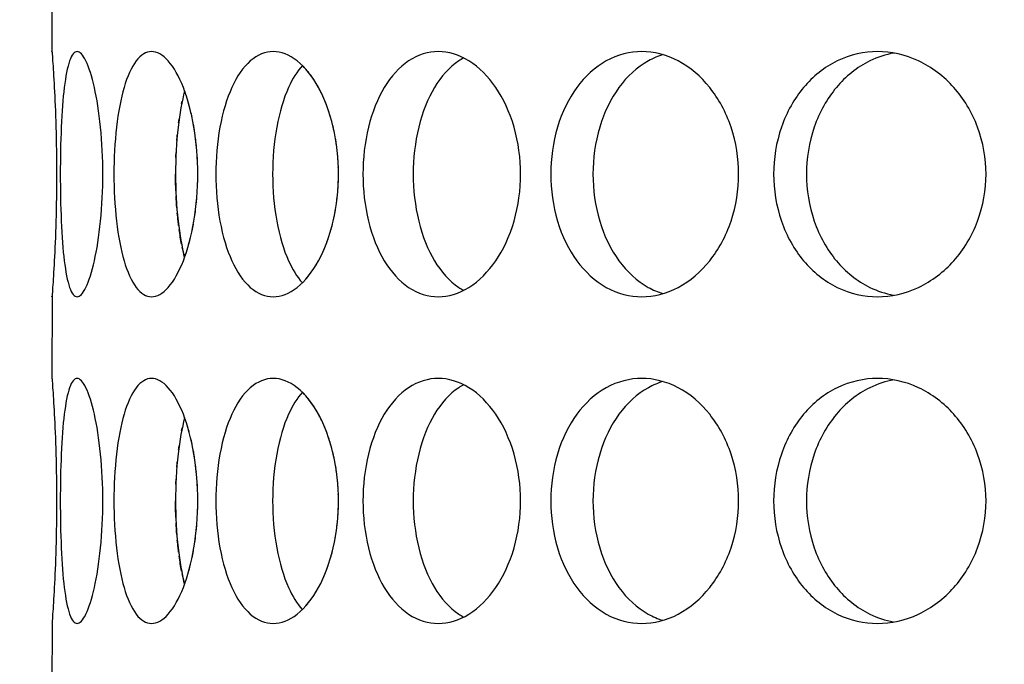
# Model space of a CAD drawing. Header units: millimetres. Extents: x 18 to 610, y -123 to 280.
# Tile 30 of 87: x 168.25 to 171.26, y 113.61 to 115.58. Entities that reach past the tile are written whole.
import ezdxf

# ---------------------------------------------------------------- set-up
doc = ezdxf.new("R2010")
doc.units = ezdxf.units.MM
doc.linetypes.add('SOLID', pattern=[0])
doc.styles.add('Arial', font='Arial.ttf', dxfattribs={"height": 5})
doc.dimstyles.get("Standard").update_dxf_attribs({"dimtxt": 5, "dimasz": 5, "dimexe": 0.18, "dimexo": 0.0625, "dimgap": 0.09, "dimtad": 0, "dimtih": 1, "dimtoh": 1, "dimdec": 4, "dimzin": 0, "dimdsep": 46, "dimtxsty": 'Arial', "dimcen": 0.09, "dimadec": 0, "dimazin": 0, "dimtfac": 1, "dimtdec": 4, "dimtofl": 0, "dimtmove": 0, "dimatfit": 3, "dimfxl": 0, "dimtolj": 1, "dimtzin": 0, "dimarcsym": 0})

# ---------------------------------------------------------------- blocks, each defined once
blk = doc.blocks.new('*D12')
at = {"color": 0, "lineweight": -2}
for p, q in [((161.3974, 270.3856), (53.8673, 270.3856)), ((55.2673, 59.0856), (55.2673, 265.3856)), ((173.3974, 54.0856), (53.8673, 54.0856))]:
    blk.add_line(p, q, dxfattribs=at)
at = {"color": 0}
for points in [[(56.1006, 265.3856), (54.4339, 265.3856), (55.2673, 270.3856)], [(54.4339, 59.0856), (56.1006, 59.0856), (55.2673, 54.0856)]]:
    blk.add_solid(points, dxfattribs=at)
at = {"layer": 'Defpoints', "color": 0}
for p in [(55.2673, 270.3856), (161.3974, 270.3856), (173.3974, 54.0856)]:
    blk.add_point(p, dxfattribs=at)
at = {"color": 0, "lineweight": 9, "insert": (50.2148, 162.2356), "char_height": 5, "attachment_point": 5, "rotation": 90, "style": 'Arial'}
blk.add_mtext('\\A1;216.3', dxfattribs=at)
blk = doc.blocks.new('BlockOfViews_6')
at = {"linetype": 'SOLID', "lineweight": 30}
for p, q in [((168.3475, 115.7359, 35.46), (168.3474, 115.4856, 35.4705)), ((168.3475, 114.7359, 35.46), (168.3474, 114.4856, 35.4705)), ((168.3475, 113.7359, 35.46), (168.3474, 113.4856, 35.4705))]:
    blk.add_line(p, q, dxfattribs=at)
at = {"linetype": 'SOLID', "lineweight": 30, "extrusion": (0, 0, -1)}
blk.add_circle((-173.3974, 121.7856, -101.725), 39, dxfattribs=at)
at = {"linetype": 'SOLID', "lineweight": 30}
blk.add_circle((173.3974, 121.7856, 99.225), 36.115, dxfattribs=at)
at = {"linetype": 'SOLID', "lineweight": 9, "extrusion": (0, 0, -1)}
blk.add_arc((-173.3974, 121.7856, -99.225), 37.59, 265, 175, dxfattribs=at)
at = {"linetype": 'SOLID', "lineweight": 30, "extrusion": (0, 0, -1)}
blk.add_arc((-173.3974, 121.7856, -56.71), 27.1, 119.86988, 60.13012, dxfattribs=at)
at = {"linetype": 'SOLID', "lineweight": 30}
for points, knots in [([(168.3475, 115.4841, 35.4415), (168.3475, 115.4851, 35.4528), (168.3474, 115.4856, 35.464), (168.3474, 115.4856, 35.5221), (168.3482, 115.4762, 35.5723), (168.3508, 115.4379, 35.6647), (168.3527, 115.4091, 35.7069), (168.3562, 115.3425, 35.7735), (168.358, 115.3003, 35.8023), (168.3607, 115.208, 35.8406), (168.3614, 115.1577, 35.85), (168.3614, 115.0635, 35.85), (168.3607, 115.0133, 35.8406), (168.358, 114.9209, 35.8023), (168.3562, 114.8787, 35.7735), (168.3527, 114.8122, 35.7069), (168.3508, 114.7833, 35.6647), (168.3482, 114.745, 35.5723), (168.3474, 114.7356, 35.5221), (168.3474, 114.7356, 35.4644), (168.3475, 114.7361, 35.4537), (168.3475, 114.737, 35.4429)], [0.532153, 0.532153, 0.532153, 0.532153, 0.565253, 0.565253, 0.706567, 0.706567, 0.84788, 0.84788, 0.989193, 0.989193, 1.130507, 1.130507, 1.27182, 1.27182, 1.413133, 1.413133, 1.554447, 1.554447, 1.69576, 1.69576, 1.727433, 1.727433, 1.727433, 1.727433]), ([(168.3728, 115.1106, 35.9802), (168.3728, 115.1577, 35.9802), (168.3737, 115.208, 35.9896), (168.3777, 115.3003, 36.0278), (168.3809, 115.3425, 36.0565), (168.389, 115.4091, 36.1227), (168.3945, 115.4379, 36.1645), (168.408, 115.4762, 36.2559), (168.416, 115.4856, 36.3055), (168.4323, 115.4856, 36.3983), (168.4418, 115.4762, 36.4477), (168.4604, 115.4379, 36.5382), (168.4696, 115.4091, 36.5794), (168.4846, 115.3425, 36.6443), (168.4914, 115.3003, 36.6724), (168.5007, 115.208, 36.7097), (168.503, 115.1577, 36.7188), (168.503, 115.0635, 36.7188), (168.5007, 115.0133, 36.7097), (168.4914, 114.9209, 36.6724), (168.4846, 114.8787, 36.6443), (168.4696, 114.8122, 36.5794), (168.4604, 114.7833, 36.5382), (168.4418, 114.745, 36.4477), (168.4323, 114.7356, 36.3983), (168.416, 114.7356, 36.3055), (168.408, 114.745, 36.2559), (168.3945, 114.7833, 36.1645), (168.389, 114.8122, 36.1227), (168.3809, 114.8787, 36.0565), (168.3777, 114.9209, 36.0278), (168.3737, 115.0133, 35.9896), (168.3728, 115.0635, 35.9802), (168.3728, 115.1106, 35.9802)], [0, 0, 0, 0, 0.141313, 0.141313, 0.282627, 0.282627, 0.42394, 0.42394, 0.565253, 0.565253, 0.706567, 0.706567, 0.84788, 0.84788, 0.989193, 0.989193, 1.130507, 1.130507, 1.27182, 1.27182, 1.413133, 1.413133, 1.554447, 1.554447, 1.69576, 1.69576, 1.837073, 1.837073, 1.978386, 1.978386, 2.1197, 2.1197, 2.261013, 2.261013, 2.261013, 2.261013]), ([(168.5368, 115.1106, 36.8451), (168.5368, 115.1577, 36.8451), (168.5394, 115.208, 36.8542), (168.55, 115.3003, 36.891), (168.5581, 115.3425, 36.9188), (168.5776, 115.4091, 36.9825), (168.5903, 115.4379, 37.0228), (168.6194, 115.4762, 37.1105), (168.6359, 115.4856, 37.1579), (168.6681, 115.4856, 37.2465), (168.686, 115.4762, 37.2934), (168.72, 115.4379, 37.3793), (168.7362, 115.4091, 37.4183), (168.7623, 115.3425, 37.4797), (168.7739, 115.3003, 37.5062), (168.7894, 115.208, 37.5412), (168.7933, 115.1577, 37.5498), (168.7933, 115.0635, 37.5498), (168.7894, 115.0133, 37.5412), (168.7739, 114.9209, 37.5062), (168.7623, 114.8787, 37.4797), (168.7362, 114.8122, 37.4183), (168.72, 114.7833, 37.3793), (168.686, 114.745, 37.2934), (168.6681, 114.7356, 37.2465), (168.6359, 114.7356, 37.1579), (168.6194, 114.745, 37.1105), (168.5903, 114.7833, 37.0228), (168.5776, 114.8122, 36.9825), (168.5581, 114.8787, 36.9188), (168.55, 114.9209, 36.891), (168.5394, 115.0133, 36.8542), (168.5368, 115.0635, 36.8451), (168.5368, 115.1106, 36.8451)], [0, 0, 0, 0, 0.141313, 0.141313, 0.282627, 0.282627, 0.42394, 0.42394, 0.565253, 0.565253, 0.706567, 0.706567, 0.84788, 0.84788, 0.989193, 0.989193, 1.130507, 1.130507, 1.27182, 1.27182, 1.413133, 1.413133, 1.554447, 1.554447, 1.69576, 1.69576, 1.837073, 1.837073, 1.978386, 1.978386, 2.1197, 2.1197, 2.261013, 2.261013, 2.261013, 2.261013]), ([(168.8486, 115.1106, 37.6683), (168.8486, 115.1577, 37.6683), (168.8527, 115.208, 37.6768), (168.8695, 115.3003, 37.7113), (168.8823, 115.3425, 37.7372), (168.9126, 115.4091, 37.7966), (168.9321, 115.4379, 37.834), (168.976, 115.4762, 37.9153), (169.0005, 115.4856, 37.9592), (169.0476, 115.4856, 38.0408), (169.0733, 115.4762, 38.0839), (169.1218, 115.4379, 38.1626), (169.1445, 115.4091, 38.1982), (169.1808, 115.3425, 38.2541), (169.1968, 115.3003, 38.2782), (169.2182, 115.208, 38.31), (169.2236, 115.1577, 38.3178), (169.2236, 115.0635, 38.3178), (169.2182, 115.0133, 38.31), (169.1968, 114.9209, 38.2782), (169.1808, 114.8787, 38.2541), (169.1445, 114.8122, 38.1982), (169.1218, 114.7833, 38.1626), (169.0733, 114.745, 38.0839), (169.0476, 114.7356, 38.0408), (169.0005, 114.7356, 37.9592), (168.976, 114.745, 37.9153), (168.9321, 114.7833, 37.834), (168.9126, 114.8122, 37.7966), (168.8823, 114.8787, 37.7372), (168.8695, 114.9209, 37.7113), (168.8527, 115.0133, 37.6768), (168.8486, 115.0635, 37.6683), (168.8486, 115.1106, 37.6683)], [0, 0, 0, 0, 0.141313, 0.141313, 0.282627, 0.282627, 0.42394, 0.42394, 0.565253, 0.565253, 0.706567, 0.706567, 0.84788, 0.84788, 0.989193, 0.989193, 1.130507, 1.130507, 1.27182, 1.27182, 1.413133, 1.413133, 1.554447, 1.554447, 1.69576, 1.69576, 1.837073, 1.837073, 1.978386, 1.978386, 2.1197, 2.1197, 2.261013, 2.261013, 2.261013, 2.261013]), ([(169.2985, 115.1106, 38.4249), (169.2985, 115.1577, 38.4249), (169.304, 115.208, 38.4325), (169.3266, 115.3003, 38.4635), (169.3437, 115.3425, 38.4869), (169.3839, 115.4091, 38.5401), (169.4095, 115.4379, 38.5736), (169.4669, 115.4762, 38.6461), (169.4986, 115.4856, 38.685), (169.5592, 115.4856, 38.7572), (169.592, 115.4762, 38.7952), (169.6534, 115.4379, 38.8643), (169.682, 115.4091, 38.8954), (169.7274, 115.3425, 38.9441), (169.7474, 115.3003, 38.965), (169.774, 115.208, 38.9926), (169.7806, 115.1577, 38.9994), (169.7806, 115.0635, 38.9994), (169.774, 115.0133, 38.9926), (169.7474, 114.9209, 38.965), (169.7274, 114.8787, 38.9441), (169.682, 114.8122, 38.8954), (169.6534, 114.7833, 38.8643), (169.592, 114.745, 38.7952), (169.5592, 114.7356, 38.7572), (169.4986, 114.7356, 38.685), (169.4669, 114.745, 38.6461), (169.4095, 114.7833, 38.5736), (169.3839, 114.8122, 38.5401), (169.3437, 114.8787, 38.4869), (169.3266, 114.9209, 38.4635), (169.304, 115.0133, 38.4325), (169.2985, 115.0635, 38.4249), (169.2985, 115.1106, 38.4249)], [0, 0, 0, 0, 0.141313, 0.141313, 0.282627, 0.282627, 0.42394, 0.42394, 0.565253, 0.565253, 0.706567, 0.706567, 0.84788, 0.84788, 0.989193, 0.989193, 1.130507, 1.130507, 1.27182, 1.27182, 1.413133, 1.413133, 1.554447, 1.554447, 1.69576, 1.69576, 1.837073, 1.837073, 1.978386, 1.978386, 2.1197, 2.1197, 2.261013, 2.261013, 2.261013, 2.261013]), ([(169.6067, 115.4662, 38.5003), (169.6015, 115.4634, 38.4939), (169.5965, 115.4604, 38.4875), (169.5628, 115.4379, 38.4449), (169.5372, 115.4091, 38.4114), (169.4972, 115.3425, 38.3581), (169.4802, 115.3003, 38.3347), (169.4577, 115.208, 38.3036), (169.4522, 115.1577, 38.2959), (169.4522, 115.1106, 38.2959)], [1.8125878, 1.8125878, 1.8125878, 1.8125878, 1.8371343, 1.8371343, 1.9784523, 1.9784523, 2.1197704, 2.1197704, 2.2610885, 2.2610885, 2.2610885, 2.2610885]), ([(169.8731, 115.1106, 39.0918), (169.8731, 115.1577, 39.0918), (169.8798, 115.208, 39.0984), (169.9074, 115.3003, 39.125), (169.9283, 115.3425, 39.145), (169.9771, 115.4091, 39.1905), (170.0082, 115.4379, 39.219), (170.0773, 115.4762, 39.2804), (170.1153, 115.4856, 39.3133), (170.1874, 115.4856, 39.3738), (170.2264, 115.4762, 39.4055), (170.2989, 115.4379, 39.4629), (170.3323, 115.4091, 39.4886), (170.3856, 115.3425, 39.5287), (170.4089, 115.3003, 39.5458), (170.4399, 115.208, 39.5684), (170.4476, 115.1577, 39.5739), (170.4476, 115.0635, 39.5739), (170.4399, 115.0133, 39.5684), (170.4089, 114.9209, 39.5458), (170.3856, 114.8787, 39.5287), (170.3323, 114.8122, 39.4886), (170.2989, 114.7833, 39.4629), (170.2264, 114.745, 39.4055), (170.1874, 114.7356, 39.3738), (170.1153, 114.7356, 39.3133), (170.0773, 114.745, 39.2804), (170.0082, 114.7833, 39.219), (169.9771, 114.8122, 39.1905), (169.9283, 114.8787, 39.145), (169.9074, 114.9209, 39.125), (169.8798, 115.0133, 39.0984), (169.8731, 115.0635, 39.0918), (169.8731, 115.1106, 39.0918)], [0, 0, 0, 0, 0.141313, 0.141313, 0.282627, 0.282627, 0.42394, 0.42394, 0.565253, 0.565253, 0.706567, 0.706567, 0.84788, 0.84788, 0.989193, 0.989193, 1.130507, 1.130507, 1.27182, 1.27182, 1.413133, 1.413133, 1.554447, 1.554447, 1.69576, 1.69576, 1.837073, 1.837073, 1.978386, 1.978386, 2.1197, 2.1197, 2.261013, 2.261013, 2.261013, 2.261013]), ([(170.217, 115.4764, 39.1366), (170.2014, 115.4717, 39.1231), (170.1861, 115.4652, 39.1096), (170.1368, 115.4379, 39.0657), (170.1058, 115.4091, 39.0371), (170.0571, 115.3425, 38.9915), (170.0363, 115.3003, 38.9715), (170.0087, 115.208, 38.9448), (170.002, 115.1577, 38.9382), (170.002, 115.1106, 38.9382)], [1.77681, 1.77681, 1.77681, 1.77681, 1.8371343, 1.8371343, 1.9784523, 1.9784523, 2.1197704, 2.1197704, 2.2610885, 2.2610885, 2.2610885, 2.2610885]), ([(170.5546, 115.1106, 39.6489), (170.5546, 115.1577, 39.6489), (170.5624, 115.208, 39.6542), (170.5943, 115.3003, 39.6756), (170.6183, 115.3425, 39.6917), (170.6742, 115.4091, 39.728), (170.7098, 115.4379, 39.7507), (170.7885, 115.4762, 39.7991), (170.8316, 115.4856, 39.8249), (170.9132, 115.4856, 39.872), (170.9571, 115.4762, 39.8965), (171.0384, 115.4379, 39.9404), (171.0759, 115.4091, 39.9599), (171.1353, 115.3425, 39.9901), (171.1612, 115.3003, 40.0029), (171.1956, 115.208, 40.0198), (171.2042, 115.1577, 40.0239), (171.2042, 115.0635, 40.0239), (171.1956, 115.0133, 40.0198), (171.1612, 114.9209, 40.0029), (171.1353, 114.8787, 39.9901), (171.0759, 114.8122, 39.9599), (171.0384, 114.7833, 39.9404), (170.9571, 114.745, 39.8965), (170.9132, 114.7356, 39.872), (170.8316, 114.7356, 39.8249), (170.7885, 114.745, 39.7991), (170.7098, 114.7833, 39.7507), (170.6742, 114.8122, 39.728), (170.6183, 114.8787, 39.6917), (170.5943, 114.9209, 39.6756), (170.5624, 115.0133, 39.6542), (170.5546, 115.0635, 39.6489), (170.5546, 115.1106, 39.6489)], [0, 0, 0, 0, 0.141313, 0.141313, 0.282627, 0.282627, 0.42394, 0.42394, 0.565253, 0.565253, 0.706567, 0.706567, 0.84788, 0.84788, 0.989193, 0.989193, 1.130507, 1.130507, 1.27182, 1.27182, 1.413133, 1.413133, 1.554447, 1.554447, 1.69576, 1.69576, 1.837073, 1.837073, 1.978386, 1.978386, 2.1197, 2.1197, 2.261013, 2.261013, 2.261013, 2.261013]), ([(170.9229, 115.4812, 39.6462), (170.8978, 115.4767, 39.6314), (170.8728, 115.4686, 39.6162), (170.8099, 115.4379, 39.5773), (170.7743, 115.4091, 39.5546), (170.7185, 115.3425, 39.5181), (170.6945, 115.3003, 39.502), (170.6627, 115.208, 39.4805), (170.6549, 115.1577, 39.4752), (170.6549, 115.1106, 39.4752)], [1.7521544, 1.7521544, 1.7521544, 1.7521544, 1.8371343, 1.8371343, 1.9784523, 1.9784523, 2.1197704, 2.1197704, 2.2610885, 2.2610885, 2.2610885, 2.2610885]), ([(169.1133, 115.4432, 37.7484), (169.0971, 115.4252, 37.7179), (169.0827, 115.4018, 37.69), (169.0558, 115.3425, 37.637), (169.0431, 115.3003, 37.611), (169.0263, 115.208, 37.5765), (169.0223, 115.1577, 37.568), (169.0223, 115.1106, 37.568)], [1.8680862, 1.8680862, 1.8680862, 1.8680862, 1.9784523, 1.9784523, 2.1197704, 2.1197704, 2.2610885, 2.2610885, 2.2610885, 2.2610885]), ([(169.1723, 115.3569, 32.7091), (169.1691, 115.3635, 32.7139), (169.1659, 115.3698, 32.7188), (169.1609, 115.3789, 32.7265), (169.1592, 115.382, 32.7291), (169.1574, 115.385, 32.7319)], [1.38760416, 1.38760416, 1.38760416, 1.38760416, 1.41313336, 1.41313336, 1.42632927, 1.42632927, 1.42632927, 1.42632927]), ([(168.7532, 115.3654, 36.8725), (168.7448, 115.3339, 36.8446), (168.7378, 115.2957, 36.8206), (168.7278, 115.208, 36.7856), (168.7253, 115.1577, 36.7765), (168.7253, 115.1106, 36.7765)], [1.9928209, 1.9928209, 1.9928209, 1.9928209, 2.1197704, 2.1197704, 2.2610885, 2.2610885, 2.2610885, 2.2610885]), ([(168.7836, 115.2423, 33.422), (168.783, 115.2463, 33.4234), (168.7823, 115.2502, 33.4248), (168.7811, 115.2574, 33.4275), (168.7806, 115.2606, 33.4288), (168.78, 115.2638, 33.4301)], [1.25984117, 1.25984117, 1.25984117, 1.25984117, 1.27181996, 1.27181996, 1.28171804, 1.28171804, 1.28171804, 1.28171804]), ([(169.2102, 115.2423, 32.652), (169.2093, 115.2463, 32.6533), (169.2084, 115.2502, 32.6546), (169.2068, 115.2574, 32.657), (169.206, 115.2606, 32.6582), (169.2052, 115.2638, 32.6594)], [1.25982703, 1.25982703, 1.25982703, 1.25982703, 1.27181996, 1.27181996, 1.28168983, 1.28168983, 1.28168983, 1.28168983]), ([(168.7253, 115.1106, 36.7765), (168.7253, 115.0635, 36.7765), (168.7278, 115.0133, 36.7856), (168.7378, 114.9259, 36.8205), (168.7446, 114.8879, 36.8443), (168.753, 114.8566, 36.8719)], [0, 0, 0, 0, 0.1413181, 0.1413181, 0.2672631, 0.2672631, 0.2672631, 0.2672631]), ([(169.0223, 115.1106, 37.568), (169.0223, 115.0635, 37.568), (169.0263, 115.0133, 37.5765), (169.0431, 114.9209, 37.611), (169.0558, 114.8787, 37.637), (169.0826, 114.8197, 37.6897), (169.0967, 114.7966, 37.7173), (169.1127, 114.7786, 37.7474)], [0, 0, 0, 0, 0.1413181, 0.1413181, 0.2826362, 0.2826362, 0.3918288, 0.3918288, 0.3918288, 0.3918288]), ([(169.4522, 115.1106, 38.2959), (169.4522, 115.0635, 38.2959), (169.4577, 115.0133, 38.3036), (169.4802, 114.9209, 38.3347), (169.4972, 114.8787, 38.3581), (169.5372, 114.8122, 38.4114), (169.5628, 114.7833, 38.4449), (169.5963, 114.761, 38.4873), (169.6011, 114.7581, 38.4934), (169.606, 114.7554, 38.4995)], [0, 0, 0, 0, 0.1413181, 0.1413181, 0.2826362, 0.2826362, 0.4239542, 0.4239542, 0.4475239, 0.4475239, 0.4475239, 0.4475239]), ([(170.002, 115.1106, 38.9382), (170.002, 115.0635, 38.9382), (170.0087, 115.0133, 38.9448), (170.0363, 114.9209, 38.9715), (170.0571, 114.8787, 38.9915), (170.1058, 114.8122, 39.0371), (170.1368, 114.7833, 39.0657), (170.1855, 114.7563, 39.1091), (170.2003, 114.75, 39.1221), (170.2153, 114.7454, 39.1351)], [0, 0, 0, 0, 0.1413181, 0.1413181, 0.2826362, 0.2826362, 0.4239542, 0.4239542, 0.4820884, 0.4820884, 0.4820884, 0.4820884]), ([(170.6549, 115.1106, 39.4752), (170.6549, 115.0635, 39.4752), (170.6627, 115.0133, 39.4805), (170.6945, 114.9209, 39.502), (170.7185, 114.8787, 39.5181), (170.7743, 114.8122, 39.5546), (170.8099, 114.7833, 39.5773), (170.8724, 114.7529, 39.6159), (170.8969, 114.7449, 39.6308), (170.9215, 114.7403, 39.6454)], [0, 0, 0, 0, 0.1413181, 0.1413181, 0.2826362, 0.2826362, 0.4239542, 0.4239542, 0.5073058, 0.5073058, 0.5073058, 0.5073058]), ([(168.7347, 114.9537, 34.1404), (168.7341, 114.9581, 34.1423), (168.7336, 114.9626, 34.1442), (168.7322, 114.9748, 34.1491), (168.7314, 114.9827, 34.1519), (168.7307, 114.9907, 34.1545)], [2.10599904, 2.10599904, 2.10599904, 2.10599904, 2.1197704, 2.1197704, 2.14350896, 2.14350896, 2.14350896, 2.14350896]), ([(168.3475, 114.4841, 35.4415), (168.3475, 114.4851, 35.4528), (168.3474, 114.4856, 35.464), (168.3474, 114.4856, 35.5221), (168.3482, 114.4762, 35.5723), (168.3508, 114.4379, 35.6647), (168.3527, 114.4091, 35.7069), (168.3562, 114.3425, 35.7735), (168.358, 114.3003, 35.8023), (168.3607, 114.208, 35.8406), (168.3614, 114.1577, 35.85), (168.3614, 114.0635, 35.85), (168.3607, 114.0133, 35.8406), (168.358, 113.9209, 35.8023), (168.3562, 113.8787, 35.7735), (168.3527, 113.8122, 35.7069), (168.3508, 113.7833, 35.6647), (168.3482, 113.745, 35.5723), (168.3474, 113.7356, 35.5221), (168.3474, 113.7356, 35.4644), (168.3475, 113.7361, 35.4537), (168.3475, 113.737, 35.4429)], [0.532153, 0.532153, 0.532153, 0.532153, 0.565253, 0.565253, 0.706567, 0.706567, 0.84788, 0.84788, 0.989193, 0.989193, 1.130507, 1.130507, 1.27182, 1.27182, 1.413133, 1.413133, 1.554447, 1.554447, 1.69576, 1.69576, 1.727433, 1.727433, 1.727433, 1.727433]), ([(168.3728, 114.1106, 35.9802), (168.3728, 114.1577, 35.9802), (168.3737, 114.208, 35.9896), (168.3777, 114.3003, 36.0278), (168.3809, 114.3425, 36.0565), (168.389, 114.4091, 36.1227), (168.3945, 114.4379, 36.1645), (168.408, 114.4762, 36.2559), (168.416, 114.4856, 36.3055), (168.4323, 114.4856, 36.3983), (168.4418, 114.4762, 36.4477), (168.4604, 114.4379, 36.5382), (168.4696, 114.4091, 36.5794), (168.4846, 114.3425, 36.6443), (168.4914, 114.3003, 36.6724), (168.5007, 114.208, 36.7097), (168.503, 114.1577, 36.7188), (168.503, 114.0635, 36.7188), (168.5007, 114.0133, 36.7097), (168.4914, 113.9209, 36.6724), (168.4846, 113.8787, 36.6443), (168.4696, 113.8122, 36.5794), (168.4604, 113.7833, 36.5382), (168.4418, 113.745, 36.4477), (168.4323, 113.7356, 36.3983), (168.416, 113.7356, 36.3055), (168.408, 113.745, 36.2559), (168.3945, 113.7833, 36.1645), (168.389, 113.8122, 36.1227), (168.3809, 113.8787, 36.0565), (168.3777, 113.9209, 36.0278), (168.3737, 114.0133, 35.9896), (168.3728, 114.0635, 35.9802), (168.3728, 114.1106, 35.9802)], [0, 0, 0, 0, 0.141313, 0.141313, 0.282627, 0.282627, 0.42394, 0.42394, 0.565253, 0.565253, 0.706567, 0.706567, 0.84788, 0.84788, 0.989193, 0.989193, 1.130507, 1.130507, 1.27182, 1.27182, 1.413133, 1.413133, 1.554447, 1.554447, 1.69576, 1.69576, 1.837073, 1.837073, 1.978386, 1.978386, 2.1197, 2.1197, 2.261013, 2.261013, 2.261013, 2.261013]), ([(168.5368, 114.1106, 36.8451), (168.5368, 114.1577, 36.8451), (168.5394, 114.208, 36.8542), (168.55, 114.3003, 36.891), (168.5581, 114.3425, 36.9188), (168.5776, 114.4091, 36.9825), (168.5903, 114.4379, 37.0228), (168.6194, 114.4762, 37.1105), (168.6359, 114.4856, 37.1579), (168.6681, 114.4856, 37.2465), (168.686, 114.4762, 37.2934), (168.72, 114.4379, 37.3793), (168.7362, 114.4091, 37.4183), (168.7623, 114.3425, 37.4797), (168.7739, 114.3003, 37.5062), (168.7894, 114.208, 37.5412), (168.7933, 114.1577, 37.5498), (168.7933, 114.0635, 37.5498), (168.7894, 114.0133, 37.5412), (168.7739, 113.9209, 37.5062), (168.7623, 113.8787, 37.4797), (168.7362, 113.8122, 37.4183), (168.72, 113.7833, 37.3793), (168.686, 113.745, 37.2934), (168.6681, 113.7356, 37.2465), (168.6359, 113.7356, 37.1579), (168.6194, 113.745, 37.1105), (168.5903, 113.7833, 37.0228), (168.5776, 113.8122, 36.9825), (168.5581, 113.8787, 36.9188), (168.55, 113.9209, 36.891), (168.5394, 114.0133, 36.8542), (168.5368, 114.0635, 36.8451), (168.5368, 114.1106, 36.8451)], [0, 0, 0, 0, 0.141313, 0.141313, 0.282627, 0.282627, 0.42394, 0.42394, 0.565253, 0.565253, 0.706567, 0.706567, 0.84788, 0.84788, 0.989193, 0.989193, 1.130507, 1.130507, 1.27182, 1.27182, 1.413133, 1.413133, 1.554447, 1.554447, 1.69576, 1.69576, 1.837073, 1.837073, 1.978386, 1.978386, 2.1197, 2.1197, 2.261013, 2.261013, 2.261013, 2.261013]), ([(168.8486, 114.1106, 37.6683), (168.8486, 114.1577, 37.6683), (168.8527, 114.208, 37.6768), (168.8695, 114.3003, 37.7113), (168.8823, 114.3425, 37.7372), (168.9126, 114.4091, 37.7966), (168.9321, 114.4379, 37.834), (168.976, 114.4762, 37.9153), (169.0005, 114.4856, 37.9592), (169.0476, 114.4856, 38.0408), (169.0733, 114.4762, 38.0839), (169.1218, 114.4379, 38.1626), (169.1445, 114.4091, 38.1982), (169.1808, 114.3425, 38.2541), (169.1968, 114.3003, 38.2782), (169.2182, 114.208, 38.31), (169.2236, 114.1577, 38.3178), (169.2236, 114.0635, 38.3178), (169.2182, 114.0133, 38.31), (169.1968, 113.9209, 38.2782), (169.1808, 113.8787, 38.2541), (169.1445, 113.8122, 38.1982), (169.1218, 113.7833, 38.1626), (169.0733, 113.745, 38.0839), (169.0476, 113.7356, 38.0408), (169.0005, 113.7356, 37.9592), (168.976, 113.745, 37.9153), (168.9321, 113.7833, 37.834), (168.9126, 113.8122, 37.7966), (168.8823, 113.8787, 37.7372), (168.8695, 113.9209, 37.7113), (168.8527, 114.0133, 37.6768), (168.8486, 114.0635, 37.6683), (168.8486, 114.1106, 37.6683)], [0, 0, 0, 0, 0.141313, 0.141313, 0.282627, 0.282627, 0.42394, 0.42394, 0.565253, 0.565253, 0.706567, 0.706567, 0.84788, 0.84788, 0.989193, 0.989193, 1.130507, 1.130507, 1.27182, 1.27182, 1.413133, 1.413133, 1.554447, 1.554447, 1.69576, 1.69576, 1.837073, 1.837073, 1.978386, 1.978386, 2.1197, 2.1197, 2.261013, 2.261013, 2.261013, 2.261013]), ([(169.2985, 114.1106, 38.4249), (169.2985, 114.1577, 38.4249), (169.304, 114.208, 38.4325), (169.3266, 114.3003, 38.4635), (169.3437, 114.3425, 38.4869), (169.3839, 114.4091, 38.5401), (169.4095, 114.4379, 38.5736), (169.4669, 114.4762, 38.6461), (169.4986, 114.4856, 38.685), (169.5592, 114.4856, 38.7572), (169.592, 114.4762, 38.7952), (169.6534, 114.4379, 38.8643), (169.682, 114.4091, 38.8954), (169.7274, 114.3425, 38.9441), (169.7474, 114.3003, 38.965), (169.774, 114.208, 38.9926), (169.7806, 114.1577, 38.9994), (169.7806, 114.0635, 38.9994), (169.774, 114.0133, 38.9926), (169.7474, 113.9209, 38.965), (169.7274, 113.8787, 38.9441), (169.682, 113.8122, 38.8954), (169.6534, 113.7833, 38.8643), (169.592, 113.745, 38.7952), (169.5592, 113.7356, 38.7572), (169.4986, 113.7356, 38.685), (169.4669, 113.745, 38.6461), (169.4095, 113.7833, 38.5736), (169.3839, 113.8122, 38.5401), (169.3437, 113.8787, 38.4869), (169.3266, 113.9209, 38.4635), (169.304, 114.0133, 38.4325), (169.2985, 114.0635, 38.4249), (169.2985, 114.1106, 38.4249)], [0, 0, 0, 0, 0.141313, 0.141313, 0.282627, 0.282627, 0.42394, 0.42394, 0.565253, 0.565253, 0.706567, 0.706567, 0.84788, 0.84788, 0.989193, 0.989193, 1.130507, 1.130507, 1.27182, 1.27182, 1.413133, 1.413133, 1.554447, 1.554447, 1.69576, 1.69576, 1.837073, 1.837073, 1.978386, 1.978386, 2.1197, 2.1197, 2.261013, 2.261013, 2.261013, 2.261013]), ([(169.6067, 114.4662, 38.5003), (169.6015, 114.4634, 38.4939), (169.5965, 114.4604, 38.4875), (169.5628, 114.4379, 38.4449), (169.5372, 114.4091, 38.4114), (169.4972, 114.3425, 38.3581), (169.4802, 114.3003, 38.3347), (169.4577, 114.208, 38.3036), (169.4522, 114.1577, 38.2959), (169.4522, 114.1106, 38.2959)], [1.8125878, 1.8125878, 1.8125878, 1.8125878, 1.8371343, 1.8371343, 1.9784523, 1.9784523, 2.1197704, 2.1197704, 2.2610885, 2.2610885, 2.2610885, 2.2610885]), ([(169.8731, 114.1106, 39.0918), (169.8731, 114.1577, 39.0918), (169.8798, 114.208, 39.0984), (169.9074, 114.3003, 39.125), (169.9283, 114.3425, 39.145), (169.9771, 114.4091, 39.1905), (170.0082, 114.4379, 39.219), (170.0773, 114.4762, 39.2804), (170.1153, 114.4856, 39.3133), (170.1874, 114.4856, 39.3738), (170.2264, 114.4762, 39.4055), (170.2989, 114.4379, 39.4629), (170.3323, 114.4091, 39.4886), (170.3856, 114.3425, 39.5287), (170.4089, 114.3003, 39.5458), (170.4399, 114.208, 39.5684), (170.4476, 114.1577, 39.5739), (170.4476, 114.0635, 39.5739), (170.4399, 114.0133, 39.5684), (170.4089, 113.9209, 39.5458), (170.3856, 113.8787, 39.5287), (170.3323, 113.8122, 39.4886), (170.2989, 113.7833, 39.4629), (170.2264, 113.745, 39.4055), (170.1874, 113.7356, 39.3738), (170.1153, 113.7356, 39.3133), (170.0773, 113.745, 39.2804), (170.0082, 113.7833, 39.219), (169.9771, 113.8122, 39.1905), (169.9283, 113.8787, 39.145), (169.9074, 113.9209, 39.125), (169.8798, 114.0133, 39.0984), (169.8731, 114.0635, 39.0918), (169.8731, 114.1106, 39.0918)], [0, 0, 0, 0, 0.141313, 0.141313, 0.282627, 0.282627, 0.42394, 0.42394, 0.565253, 0.565253, 0.706567, 0.706567, 0.84788, 0.84788, 0.989193, 0.989193, 1.130507, 1.130507, 1.27182, 1.27182, 1.413133, 1.413133, 1.554447, 1.554447, 1.69576, 1.69576, 1.837073, 1.837073, 1.978386, 1.978386, 2.1197, 2.1197, 2.261013, 2.261013, 2.261013, 2.261013]), ([(170.217, 114.4764, 39.1366), (170.2014, 114.4717, 39.1231), (170.1861, 114.4652, 39.1096), (170.1368, 114.4379, 39.0657), (170.1058, 114.4091, 39.0371), (170.0571, 114.3425, 38.9915), (170.0363, 114.3003, 38.9715), (170.0087, 114.208, 38.9448), (170.002, 114.1577, 38.9382), (170.002, 114.1106, 38.9382)], [1.77681, 1.77681, 1.77681, 1.77681, 1.8371343, 1.8371343, 1.9784523, 1.9784523, 2.1197704, 2.1197704, 2.2610885, 2.2610885, 2.2610885, 2.2610885]), ([(170.5546, 114.1106, 39.6489), (170.5546, 114.1577, 39.6489), (170.5624, 114.208, 39.6542), (170.5943, 114.3003, 39.6756), (170.6183, 114.3425, 39.6917), (170.6742, 114.4091, 39.728), (170.7098, 114.4379, 39.7507), (170.7885, 114.4762, 39.7991), (170.8316, 114.4856, 39.8249), (170.9132, 114.4856, 39.872), (170.9571, 114.4762, 39.8965), (171.0384, 114.4379, 39.9404), (171.0759, 114.4091, 39.9599), (171.1353, 114.3425, 39.9901), (171.1612, 114.3003, 40.0029), (171.1956, 114.208, 40.0198), (171.2042, 114.1577, 40.0239), (171.2042, 114.0635, 40.0239), (171.1956, 114.0133, 40.0198), (171.1612, 113.9209, 40.0029), (171.1353, 113.8787, 39.9901), (171.0759, 113.8122, 39.9599), (171.0384, 113.7833, 39.9404), (170.9571, 113.745, 39.8965), (170.9132, 113.7356, 39.872), (170.8316, 113.7356, 39.8249), (170.7885, 113.745, 39.7991), (170.7098, 113.7833, 39.7507), (170.6742, 113.8122, 39.728), (170.6183, 113.8787, 39.6917), (170.5943, 113.9209, 39.6756), (170.5624, 114.0133, 39.6542), (170.5546, 114.0635, 39.6489), (170.5546, 114.1106, 39.6489)], [0, 0, 0, 0, 0.141313, 0.141313, 0.282627, 0.282627, 0.42394, 0.42394, 0.565253, 0.565253, 0.706567, 0.706567, 0.84788, 0.84788, 0.989193, 0.989193, 1.130507, 1.130507, 1.27182, 1.27182, 1.413133, 1.413133, 1.554447, 1.554447, 1.69576, 1.69576, 1.837073, 1.837073, 1.978386, 1.978386, 2.1197, 2.1197, 2.261013, 2.261013, 2.261013, 2.261013]), ([(170.9229, 114.4812, 39.6462), (170.8978, 114.4767, 39.6314), (170.8728, 114.4686, 39.6162), (170.8099, 114.4379, 39.5773), (170.7743, 114.4091, 39.5546), (170.7185, 114.3425, 39.5181), (170.6945, 114.3003, 39.502), (170.6627, 114.208, 39.4805), (170.6549, 114.1577, 39.4752), (170.6549, 114.1106, 39.4752)], [1.7521544, 1.7521544, 1.7521544, 1.7521544, 1.8371343, 1.8371343, 1.9784523, 1.9784523, 2.1197704, 2.1197704, 2.2610885, 2.2610885, 2.2610885, 2.2610885]), ([(169.1133, 114.4432, 37.7484), (169.0971, 114.4252, 37.7179), (169.0827, 114.4018, 37.69), (169.0558, 114.3425, 37.637), (169.0431, 114.3003, 37.611), (169.0263, 114.208, 37.5765), (169.0223, 114.1577, 37.568), (169.0223, 114.1106, 37.568)], [1.8680862, 1.8680862, 1.8680862, 1.8680862, 1.9784523, 1.9784523, 2.1197704, 2.1197704, 2.2610885, 2.2610885, 2.2610885, 2.2610885]), ([(169.1723, 114.3569, 32.7091), (169.1691, 114.3635, 32.7139), (169.1659, 114.3698, 32.7188), (169.1609, 114.3789, 32.7265), (169.1592, 114.382, 32.7291), (169.1574, 114.385, 32.7319)], [1.38760416, 1.38760416, 1.38760416, 1.38760416, 1.41313336, 1.41313336, 1.42632927, 1.42632927, 1.42632927, 1.42632927]), ([(168.7532, 114.3654, 36.8725), (168.7448, 114.3339, 36.8446), (168.7378, 114.2957, 36.8206), (168.7278, 114.208, 36.7856), (168.7253, 114.1577, 36.7765), (168.7253, 114.1106, 36.7765)], [1.9928209, 1.9928209, 1.9928209, 1.9928209, 2.1197704, 2.1197704, 2.2610885, 2.2610885, 2.2610885, 2.2610885]), ([(168.7836, 114.2423, 33.422), (168.783, 114.2463, 33.4234), (168.7823, 114.2502, 33.4248), (168.7811, 114.2574, 33.4275), (168.7806, 114.2606, 33.4288), (168.78, 114.2638, 33.4301)], [1.25984117, 1.25984117, 1.25984117, 1.25984117, 1.27181996, 1.27181996, 1.28171804, 1.28171804, 1.28171804, 1.28171804]), ([(169.2102, 114.2423, 32.652), (169.2093, 114.2463, 32.6533), (169.2084, 114.2502, 32.6546), (169.2068, 114.2574, 32.657), (169.206, 114.2606, 32.6582), (169.2052, 114.2638, 32.6594)], [1.25982703, 1.25982703, 1.25982703, 1.25982703, 1.27181996, 1.27181996, 1.28168983, 1.28168983, 1.28168983, 1.28168983]), ([(168.7253, 114.1106, 36.7765), (168.7253, 114.0635, 36.7765), (168.7278, 114.0133, 36.7856), (168.7378, 113.9259, 36.8205), (168.7446, 113.8879, 36.8443), (168.753, 113.8566, 36.8719)], [0, 0, 0, 0, 0.1413181, 0.1413181, 0.2672631, 0.2672631, 0.2672631, 0.2672631]), ([(169.0223, 114.1106, 37.568), (169.0223, 114.0635, 37.568), (169.0263, 114.0133, 37.5765), (169.0431, 113.9209, 37.611), (169.0558, 113.8787, 37.637), (169.0826, 113.8197, 37.6897), (169.0967, 113.7966, 37.7173), (169.1127, 113.7786, 37.7474)], [0, 0, 0, 0, 0.1413181, 0.1413181, 0.2826362, 0.2826362, 0.3918288, 0.3918288, 0.3918288, 0.3918288]), ([(169.4522, 114.1106, 38.2959), (169.4522, 114.0635, 38.2959), (169.4577, 114.0133, 38.3036), (169.4802, 113.9209, 38.3347), (169.4972, 113.8787, 38.3581), (169.5372, 113.8122, 38.4114), (169.5628, 113.7833, 38.4449), (169.5963, 113.761, 38.4873), (169.6011, 113.7581, 38.4934), (169.606, 113.7554, 38.4995)], [0, 0, 0, 0, 0.1413181, 0.1413181, 0.2826362, 0.2826362, 0.4239542, 0.4239542, 0.4475239, 0.4475239, 0.4475239, 0.4475239]), ([(170.002, 114.1106, 38.9382), (170.002, 114.0635, 38.9382), (170.0087, 114.0133, 38.9448), (170.0363, 113.9209, 38.9715), (170.0571, 113.8787, 38.9915), (170.1058, 113.8122, 39.0371), (170.1368, 113.7833, 39.0657), (170.1855, 113.7563, 39.1091), (170.2003, 113.75, 39.1221), (170.2153, 113.7454, 39.1351)], [0, 0, 0, 0, 0.1413181, 0.1413181, 0.2826362, 0.2826362, 0.4239542, 0.4239542, 0.4820884, 0.4820884, 0.4820884, 0.4820884]), ([(170.6549, 114.1106, 39.4752), (170.6549, 114.0635, 39.4752), (170.6627, 114.0133, 39.4805), (170.6945, 113.9209, 39.502), (170.7185, 113.8787, 39.5181), (170.7743, 113.8122, 39.5546), (170.8099, 113.7833, 39.5773), (170.8724, 113.7529, 39.6159), (170.8969, 113.7449, 39.6308), (170.9215, 113.7403, 39.6454)], [0, 0, 0, 0, 0.1413181, 0.1413181, 0.2826362, 0.2826362, 0.4239542, 0.4239542, 0.5073058, 0.5073058, 0.5073058, 0.5073058]), ([(168.7347, 113.9537, 34.1404), (168.7341, 113.9581, 34.1423), (168.7336, 113.9626, 34.1442), (168.7322, 113.9748, 34.1491), (168.7314, 113.9827, 34.1519), (168.7307, 113.9907, 34.1545)], [2.10599904, 2.10599904, 2.10599904, 2.10599904, 2.1197704, 2.1197704, 2.14350896, 2.14350896, 2.14350896, 2.14350896])]:
    blk.add_open_spline(points, degree=3, knots=knots, dxfattribs=at)
for points in [[(169.1249, 115.4308, 32.7828), (169.1211, 115.4352, 32.7889), (169.1172, 115.4393, 32.7951), (169.1132, 115.4432, 32.8015)], [(169.1526, 115.393, 32.7393), (169.1457, 115.4041, 32.7501), (169.1383, 115.4146, 32.7617), (169.1305, 115.4242, 32.774)], [(168.7561, 115.357, 33.4848), (168.7552, 115.3597, 33.487), (168.7543, 115.3623, 33.4892), (168.7533, 115.3649, 33.4914)], [(168.7665, 115.3232, 33.4607), (168.7648, 115.3294, 33.4646), (168.7631, 115.3354, 33.4687), (168.7613, 115.3413, 33.4729)], [(169.1867, 115.3232, 32.6872), (169.1843, 115.3294, 32.6907), (169.1819, 115.3354, 32.6944), (169.1794, 115.3412, 32.6983)], [(168.7439, 115.3252, 34.1085), (168.7445, 115.3281, 34.1066), (168.7451, 115.331, 34.1046), (168.7457, 115.3338, 34.1026)], [(168.7347, 115.2675, 34.1404), (168.7352, 115.2718, 34.1385), (168.7358, 115.276, 34.1365), (168.7364, 115.2802, 34.1345)], [(168.7759, 115.2844, 33.4393), (168.7745, 115.2911, 33.4425), (168.773, 115.2977, 33.4459), (168.7714, 115.3042, 33.4495)], [(169.1997, 115.2843, 32.6677), (169.1977, 115.2911, 32.6706), (169.1956, 115.2977, 32.6737), (169.1934, 115.3042, 32.677)], [(168.7292, 115.2136, 34.1596), (168.7297, 115.2193, 34.1581), (168.7301, 115.2249, 34.1564), (168.7307, 115.2306, 34.1545)], [(168.789, 115.1987, 33.4098), (168.7883, 115.206, 33.4114), (168.7875, 115.2134, 33.4132), (168.7866, 115.2206, 33.4153)], [(169.2177, 115.1987, 32.6409), (169.2167, 115.206, 32.6424), (169.2155, 115.2133, 32.644), (169.2143, 115.2206, 32.6459)], [(168.7262, 115.1615, 34.1702), (168.7264, 115.1667, 34.1695), (168.7267, 115.172, 34.1687), (168.7269, 115.1772, 34.1678)], [(168.7923, 115.1545, 33.4025), (168.7919, 115.1618, 33.4033), (168.7915, 115.1692, 33.4043), (168.7909, 115.1766, 33.4055)], [(169.2221, 115.1545, 32.6343), (169.2216, 115.1618, 32.6351), (169.221, 115.1692, 32.636), (169.2203, 115.1766, 32.6371)], [(168.7933, 115.1106, 33.4002), (168.7933, 115.1179, 33.4002), (168.7933, 115.1252, 33.4004), (168.7931, 115.1325, 33.4008)], [(169.2236, 115.1106, 32.6322), (169.2236, 115.1179, 32.6322), (169.2235, 115.1252, 32.6324), (169.2232, 115.1325, 32.6327)], [(168.7262, 115.0598, 34.1702), (168.7256, 115.0769, 34.1725), (168.7253, 115.094, 34.1736), (168.7253, 115.1106, 34.1736)], [(168.7923, 115.0668, 33.4025), (168.7926, 115.0741, 33.4017), (168.7929, 115.0814, 33.4012), (168.7931, 115.0887, 33.4008)], [(169.2221, 115.0668, 32.6343), (169.2226, 115.0741, 32.6336), (169.223, 115.0815, 32.6331), (169.2232, 115.0887, 32.6327)], [(168.7292, 115.0077, 34.1596), (168.7283, 115.0197, 34.163), (168.7275, 115.0319, 34.1657), (168.7269, 115.044, 34.1678)], [(168.789, 115.0225, 33.4098), (168.7898, 115.0299, 33.4082), (168.7904, 115.0373, 33.4067), (168.7909, 115.0446, 33.4055)], [(169.2177, 115.0225, 32.6409), (169.2187, 115.0299, 32.6394), (169.2195, 115.0373, 32.6382), (169.2203, 115.0447, 32.6371)], [(168.7836, 114.9789, 33.422), (168.7847, 114.9861, 33.4196), (168.7857, 114.9933, 33.4173), (168.7866, 115.0006, 33.4153)], [(169.2102, 114.9789, 32.652), (169.2117, 114.9861, 32.6498), (169.213, 114.9933, 32.6478), (169.2143, 115.0006, 32.6459)], [(168.7759, 114.9369, 33.4393), (168.7774, 114.9436, 33.436), (168.7787, 114.9505, 33.433), (168.78, 114.9574, 33.4301)], [(169.1997, 114.9369, 32.6677), (169.2016, 114.9436, 32.6647), (169.2035, 114.9505, 32.662), (169.2052, 114.9575, 32.6594)], [(168.7439, 114.896, 34.1085), (168.7411, 114.9102, 34.1181), (168.7386, 114.9253, 34.1268), (168.7364, 114.9411, 34.1345)], [(168.7665, 114.8981, 33.4607), (168.7682, 114.9042, 33.4568), (168.7699, 114.9106, 33.4531), (168.7714, 114.917, 33.4495)], [(169.1867, 114.8981, 32.6872), (169.189, 114.9042, 32.6836), (169.1913, 114.9106, 32.6802), (169.1934, 114.917, 32.677)], [(168.753, 114.8566, 34.0781), (168.7504, 114.8663, 34.0867), (168.7479, 114.8766, 34.0949), (168.7457, 114.8875, 34.1026)], [(168.7561, 114.8643, 33.4848), (168.7579, 114.8694, 33.4807), (168.7596, 114.8746, 33.4768), (168.7613, 114.88, 33.4729)], [(169.1723, 114.8643, 32.7091), (169.1747, 114.8694, 32.7054), (169.1771, 114.8746, 32.7018), (169.1794, 114.88, 32.6983)], [(169.1526, 114.8283, 32.7393), (169.1543, 114.8309, 32.7368), (169.1559, 114.8336, 32.7343), (169.1574, 114.8362, 32.7319)], [(169.1249, 114.7904, 32.7828), (169.1268, 114.7926, 32.7799), (169.1286, 114.7948, 32.7769), (169.1305, 114.797, 32.774)], [(169.1249, 114.4308, 32.7828), (169.1211, 114.4352, 32.7889), (169.1172, 114.4393, 32.7951), (169.1132, 114.4432, 32.8015)], [(169.1526, 114.393, 32.7393), (169.1457, 114.4041, 32.7501), (169.1383, 114.4146, 32.7617), (169.1305, 114.4242, 32.774)], [(168.7561, 114.357, 33.4848), (168.7552, 114.3597, 33.487), (168.7543, 114.3623, 33.4892), (168.7533, 114.3649, 33.4914)], [(168.7439, 114.3252, 34.1085), (168.7445, 114.3281, 34.1066), (168.7451, 114.331, 34.1046), (168.7457, 114.3338, 34.1026)], [(168.7665, 114.3232, 33.4607), (168.7648, 114.3294, 33.4646), (168.7631, 114.3354, 33.4687), (168.7613, 114.3413, 33.4729)], [(169.1867, 114.3232, 32.6872), (169.1843, 114.3294, 32.6907), (169.1819, 114.3354, 32.6944), (169.1794, 114.3412, 32.6983)], [(168.7759, 114.2844, 33.4393), (168.7745, 114.2911, 33.4425), (168.773, 114.2977, 33.4459), (168.7714, 114.3042, 33.4495)], [(169.1997, 114.2843, 32.6677), (169.1977, 114.2911, 32.6706), (169.1956, 114.2977, 32.6737), (169.1934, 114.3042, 32.677)], [(168.7347, 114.2675, 34.1404), (168.7352, 114.2718, 34.1385), (168.7358, 114.276, 34.1365), (168.7364, 114.2802, 34.1345)], [(168.7292, 114.2136, 34.1596), (168.7297, 114.2193, 34.1581), (168.7301, 114.2249, 34.1564), (168.7307, 114.2306, 34.1545)], [(168.789, 114.1987, 33.4098), (168.7883, 114.206, 33.4114), (168.7875, 114.2134, 33.4132), (168.7866, 114.2206, 33.4153)], [(169.2177, 114.1987, 32.6409), (169.2167, 114.206, 32.6424), (169.2155, 114.2133, 32.644), (169.2143, 114.2206, 32.6459)], [(168.7262, 114.1615, 34.1702), (168.7264, 114.1667, 34.1695), (168.7267, 114.172, 34.1687), (168.7269, 114.1772, 34.1678)], [(168.7923, 114.1545, 33.4025), (168.7919, 114.1618, 33.4033), (168.7915, 114.1692, 33.4043), (168.7909, 114.1766, 33.4055)], [(169.2221, 114.1545, 32.6343), (169.2216, 114.1618, 32.6351), (169.221, 114.1692, 32.636), (169.2203, 114.1766, 32.6371)], [(168.7933, 114.1106, 33.4002), (168.7933, 114.1179, 33.4002), (168.7933, 114.1252, 33.4004), (168.7931, 114.1325, 33.4008)], [(169.2236, 114.1106, 32.6322), (169.2236, 114.1179, 32.6322), (169.2235, 114.1252, 32.6324), (169.2232, 114.1325, 32.6327)], [(168.7262, 114.0598, 34.1702), (168.7256, 114.0769, 34.1725), (168.7253, 114.094, 34.1736), (168.7253, 114.1106, 34.1736)], [(168.7923, 114.0668, 33.4025), (168.7926, 114.0741, 33.4017), (168.7929, 114.0814, 33.4012), (168.7931, 114.0887, 33.4008)], [(169.2221, 114.0668, 32.6343), (169.2226, 114.0741, 32.6336), (169.223, 114.0815, 32.6331), (169.2232, 114.0887, 32.6327)], [(168.7292, 114.0077, 34.1596), (168.7283, 114.0197, 34.163), (168.7275, 114.0319, 34.1657), (168.7269, 114.044, 34.1678)], [(168.789, 114.0225, 33.4098), (168.7898, 114.0299, 33.4082), (168.7904, 114.0373, 33.4067), (168.7909, 114.0446, 33.4055)], [(169.2177, 114.0225, 32.6409), (169.2187, 114.0299, 32.6394), (169.2195, 114.0373, 32.6382), (169.2203, 114.0447, 32.6371)], [(168.7836, 113.9789, 33.422), (168.7847, 113.9861, 33.4196), (168.7857, 113.9933, 33.4173), (168.7866, 114.0006, 33.4153)], [(169.2102, 113.9789, 32.652), (169.2117, 113.9861, 32.6498), (169.213, 113.9933, 32.6478), (169.2143, 114.0006, 32.6459)], [(168.7759, 113.9369, 33.4393), (168.7774, 113.9436, 33.436), (168.7787, 113.9505, 33.433), (168.78, 113.9574, 33.4301)], [(169.1997, 113.9369, 32.6677), (169.2016, 113.9436, 32.6647), (169.2035, 113.9505, 32.662), (169.2052, 113.9575, 32.6594)], [(168.7439, 113.896, 34.1085), (168.7411, 113.9102, 34.1181), (168.7386, 113.9253, 34.1268), (168.7364, 113.9411, 34.1345)], [(168.7665, 113.8981, 33.4607), (168.7682, 113.9042, 33.4568), (168.7699, 113.9106, 33.4531), (168.7714, 113.917, 33.4495)], [(169.1867, 113.8981, 32.6872), (169.189, 113.9042, 32.6836), (169.1913, 113.9106, 32.6802), (169.1934, 113.917, 32.677)], [(168.753, 113.8566, 34.0781), (168.7504, 113.8663, 34.0867), (168.7479, 113.8766, 34.0949), (168.7457, 113.8875, 34.1026)], [(168.7561, 113.8643, 33.4848), (168.7579, 113.8694, 33.4807), (168.7596, 113.8746, 33.4768), (168.7613, 113.88, 33.4729)], [(169.1723, 113.8643, 32.7091), (169.1747, 113.8694, 32.7054), (169.1771, 113.8746, 32.7018), (169.1794, 113.88, 32.6983)], [(169.1526, 113.8283, 32.7393), (169.1543, 113.8309, 32.7368), (169.1559, 113.8336, 32.7343), (169.1574, 113.8362, 32.7319)], [(169.1249, 113.7904, 32.7828), (169.1268, 113.7926, 32.7799), (169.1286, 113.7948, 32.7769), (169.1305, 113.797, 32.774)]]:
    blk.add_open_spline(points, degree=3, dxfattribs=at)

msp = doc.modelspace()

# ---------------------------------------------------------------- block references
msp.add_blockref('BlockOfViews_6', (0, 0))

# ---------------------------------------------------------------- dimensions: what is measured, and where the dimension line sits
at = {"lineweight": 9}
dim = msp.add_linear_dim(base=(55.2673, 270.3856), p1=(173.3974, 54.0856), p2=(161.3974, 270.3856), angle=90, dimstyle='Standard', override={"dimtxt": 5, "dimasz": 5, "dimexe": 1.4, "dimexo": 0, "dimgap": 2.5, "dimtad": 1, "dimtih": 0, "dimtoh": 1, "dimdec": 1, "dimlfac": 1, "dimpost": '<>', "dimsah": 1, "dimse1": 0, "dimse2": 0, "dimtix": 1}, dxfattribs=at)
dim.commit()
dim.dimension.update_dxf_attribs({"geometry": '*D12', "text_midpoint": (55.2673, 162.2356), "dimtype": 160})

doc.saveas('drawing.dxf')
